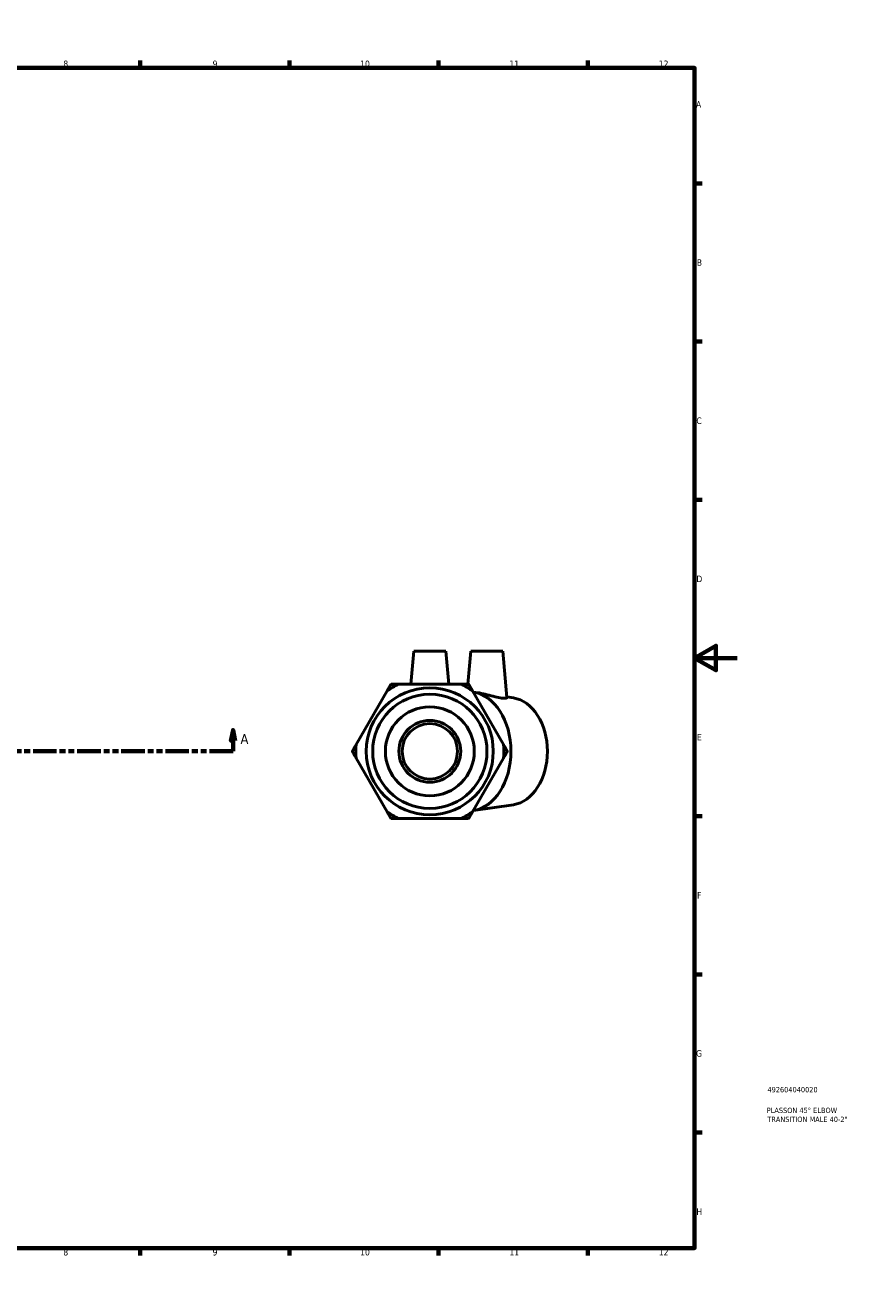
# Model space of a CAD drawing. Header units: millimetres. Extents: x 0 to 893, y -172 to 594.
# Tile 3 of 3: x 507 to 893, y 0 to 594. Entities that reach past the tile are written whole.
import ezdxf

# ---------------------------------------------------------------- set-up
doc = ezdxf.new("R2010")
doc.units = ezdxf.units.MM
doc.linetypes.add('DOUBLE_DASH_CHAIN', pattern=[1.2403, 0.6614, -0.0827, 0.1654, -0.0827, 0.1654, -0.0827])
for name, color, linetype, lineweight in [('Border (ANSI)', 7, 'Continuous', 70), ('Section Line (ANSI)', 7, 'DOUBLE_DASH_CHAIN', 70), ('Title (ISO)', 7, 'Continuous', 50), ('Visible (ANSI)', 7, 'Continuous', 50)]:
    doc.layers.add(name, color=color, linetype=linetype, lineweight=lineweight)
doc.styles.add('Label Text (ANSI)', font='tahoma.ttf')
doc.styles.add('Note Text (ANSI)', font='tahoma.ttf')
doc.styles.add('Note Text (ISO)', font='tahoma.ttf')

# ---------------------------------------------------------------- blocks, each defined once
blk = doc.blocks.new('Borders Default Border')
at = {"layer": 'Border (ANSI)'}
for p, q in [((70.08, 574), (70.08, 577.45)), ((140.17, 574), (140.17, 577.45)), ((210.25, 574), (210.25, 577.45)), ((280.33, 574), (280.33, 577.45)), ((350.42, 574), (350.42, 577.45)), ((490.58, 574), (490.58, 577.45)), ((560.67, 574), (560.67, 577.45)), ((630.75, 574), (630.75, 577.45)), ((700.83, 574), (700.83, 577.45)), ((770.92, 574), (770.92, 577.45)), ((20, 519.75), (16.55, 519.75)), ((821, 519.75), (824.45, 519.75)), ((20, 445.5), (16.55, 445.5)), ((821, 445.5), (824.45, 445.5)), ((20, 371.25), (16.55, 371.25)), ((821, 371.25), (824.45, 371.25)), ((20, 222.75), (16.55, 222.75)), ((821, 222.75), (824.45, 222.75)), ((20, 148.5), (16.55, 148.5)), ((821, 148.5), (824.45, 148.5)), ((20, 74.25), (16.55, 74.25)), ((821, 74.25), (824.45, 74.25)), ((70.08, 20), (70.08, 16.55)), ((140.17, 20), (140.17, 16.55)), ((210.25, 20), (210.25, 16.55)), ((280.33, 20), (280.33, 16.55)), ((350.42, 20), (350.42, 16.55)), ((490.58, 20), (490.58, 16.55)), ((560.67, 20), (560.67, 16.55)), ((630.75, 20), (630.75, 16.55)), ((700.83, 20), (700.83, 16.55)), ((770.92, 20), (770.92, 16.55))]:
    blk.add_line(p, q, dxfattribs=at)
at = {"layer": 'Border (ANSI)', "flags": 128}
for points in [[(420.5, 594), (420.5, 574), (414.73, 584), (426.27, 584), (420.5, 574)], [(20, 20), (20, 574), (821, 574), (821, 20), (20, 20)], [(0, 297), (20, 297), (10, 302.77), (10, 291.23), (20, 297)], [(841, 297), (821, 297), (831, 302.77), (831, 291.23), (821, 297)], [(420.5, 0), (420.5, 20), (414.73, 10), (426.27, 10), (420.5, 20)]]:
    blk.add_lwpolyline(points, dxfattribs=at)
at = {"layer": 'Border (ANSI)', "color": 230, "true_color": 0xff0080, "attachment_point": 7, "style": 'Note Text (ANSI)'}
for s, insert, char_height in [('1', (34.35, 574.4), 3.05), ('2', (104.2, 574.4), 3.05), ('3', (174.26, 574.34), 3.05), ('4', (244.23, 574.4), 3.05), ('5', (314.48, 574.34), 3.05), ('6', (384.49, 574.34), 3.05), ('7', (454.6, 574.4), 3.05), ('8', (524.63, 574.33), 3.05), ('9', (594.7, 574.34), 3.05), ('10', (663.96, 574.34), 3.048), ('11', (734.04, 574.4), 3.048), ('12', (804.13, 574.4), 3.048), ('A', (16.78, 555.35), 3.05), ('A', (821.63, 555.35), 3.05), ('B', (17.15, 481.1), 3.05), ('B', (821.99, 481.1), 3.05), ('C', (16.95, 406.8), 3.05), ('C', (821.8, 406.8), 3.05), ('D', (16.96, 332.6), 3.05), ('D', (821.81, 332.6), 3.05), ('E', (17.21, 258.35), 3.05), ('E', (822.05, 258.35), 3.05), ('F', (17.29, 184.1), 3.05), ('F', (822.14, 184.1), 3.05), ('G', (16.81, 109.79), 3.05), ('G', (821.66, 109.79), 3.05), ('H', (16.97, 35.6), 3.05), ('H', (821.81, 35.6), 3.05), ('1', (34.35, 16.55), 3.05), ('2', (104.2, 16.55), 3.05), ('3', (174.26, 16.49), 3.05), ('4', (244.23, 16.55), 3.05), ('5', (314.48, 16.49), 3.05), ('6', (384.49, 16.49), 3.05), ('7', (454.6, 16.55), 3.05), ('8', (524.63, 16.48), 3.05), ('9', (594.7, 16.49), 3.05), ('10', (663.96, 16.49), 3.048), ('11', (734.04, 16.55), 3.048), ('12', (804.13, 16.55), 3.048)]:
    blk.add_mtext(s, dxfattribs=dict(at, insert=insert, char_height=char_height))
blk = doc.blocks.new('Title Blocks ISO')
at = {"layer": 'Title (ISO)', "color": 232, "true_color": 0xca0064, "style": 'Note Text (ISO)'}
for tag, p in [('PART_NUMBER_001', (34.16, 73.13)), ('DESCRIPTION_001', (33.84, 63.4)), ('DESCRIPTION_002', (34.09, 59.18))]:
    blk.add_attdef(tag, p, '', height=2.5, dxfattribs=at)
blk = doc.blocks.new('2dTransSection0')
at = {"layer": 'Section Line (ANSI)', "linetype": 'Continuous'}
for p, q in [((303.5, 263.19), (302.5, 258.19)), ((303.5, 258.19), (303.5, 263.19)), ((304.5, 258.19), (303.5, 263.19)), ((604.35, 263.19), (603.35, 258.19)), ((604.35, 258.19), (604.35, 263.19)), ((605.35, 258.19), (604.35, 263.19)), ((302.5, 258.19), (304.5, 258.19)), ((303.5, 253.19), (303.5, 258.19)), ((603.35, 258.19), (605.35, 258.19)), ((604.35, 253.19), (604.35, 258.19)), ((303.5, 253.19), (314.6, 253.19)), ((593.26, 253.19), (604.35, 253.19))]:
    blk.add_line(p, q, dxfattribs=at)
at = {"layer": 'Section Line (ANSI)', "linetype": 'DOUBLE_DASH_CHAIN', "ltscale": 16.686979}
blk.add_line((303.5, 253.19), (604.35, 253.19), dxfattribs=at)
at = {"layer": 'Section Line (ANSI)', "linetype": 'Continuous', "flags": 128}
for points in [[(304.5, 258.19), (303.5, 263.19), (302.5, 258.19), (304.5, 258.19)], [(605.35, 258.19), (604.35, 263.19), (603.35, 258.19), (605.35, 258.19)]]:
    blk.add_lwpolyline(points, dxfattribs=at)
at = {"layer": 'Section Line (ANSI)'}
for points in [[(304.5, 258.19), (303.5, 263.19), (302.5, 258.19), (304.5, 258.19)], [(605.35, 258.19), (604.35, 263.19), (603.35, 258.19), (605.35, 258.19)]]:
    blk.add_solid(points, dxfattribs=at)
at = {"layer": 'Section Line (ANSI)', "char_height": 4.57, "attachment_point": 7, "style": 'Label Text (ANSI)'}
for insert in [(296.14, 256.69), (607.82, 256.69)]:
    blk.add_mtext('A', dxfattribs=dict(at, insert=insert))

msp = doc.modelspace()

# ---------------------------------------------------------------- linework, layer by layer
at = {"layer": 'Visible (ANSI)'}
for p, q in [((689.185, 300.189), (687.831, 284.712)), ((689.185, 300.189), (704.185, 300.189)), ((704.185, 300.189), (705.539, 284.712)), ((715.914, 300.189), (714.56, 284.712)), ((715.914, 300.189), (730.914, 300.189)), ((730.914, 300.189), (732.82, 278.395)), ((676.661, 281.553), (662.109, 256.348)), ((711.237, 284.712), (682.133, 284.712)), ((731.261, 256.348), (716.709, 281.553)), ((719.258, 280.705), (717.007, 281.037)), ((735.887, 278.253), (732.793, 278.709)), ((662.109, 250.03), (676.661, 224.825)), ((716.709, 224.825), (731.261, 250.03)), ((735.887, 228.125), (717.007, 225.341)), ((682.133, 221.666), (711.237, 221.666))]:
    msp.add_line(p, q, dxfattribs=at)
for radius in [29.807, 26.826, 20.865, 14.5, 13]:
    msp.add_circle((696.685, 253.189), radius, dxfattribs=at)
for start, end in [(114.779177, 125.220823), (54.779177, 65.220823), (174.779177, 185.220823), (354.779177, 5.220823), (234.779177, 245.220823), (294.779177, 305.220823)]:
    msp.add_arc((696.685, 253.189), 34.72, start, end, dxfattribs=at)
for centre, major_axis, start_param, end_param in [((714.947, 253.189), (0, -28), 0.1042155, 3.0373772), ((734.039, 253.189), (0, -25.2), 0.1038905, 3.0377022)]:
    msp.add_ellipse(centre, major_axis=major_axis, ratio=0.7071068, start_param=start_param, end_param=end_param, dxfattribs=at)
for points in [[(678.485, 284.712), (677.551, 283.095), (676.661, 281.553)], [(682.133, 284.712), (680.352, 284.712), (678.485, 284.712)], [(714.885, 284.712), (713.018, 284.712), (711.237, 284.712)], [(716.709, 281.553), (715.819, 283.095), (714.885, 284.712)], [(662.109, 256.348), (661.219, 254.806), (660.285, 253.189)], [(733.085, 253.189), (732.151, 254.806), (731.261, 256.348)], [(660.285, 253.189), (661.219, 251.572), (662.109, 250.03)], [(731.261, 250.03), (732.151, 251.572), (733.085, 253.189)], [(676.661, 224.825), (677.551, 223.283), (678.485, 221.666)], [(678.485, 221.666), (680.352, 221.666), (682.133, 221.666)], [(711.237, 221.666), (713.018, 221.666), (714.885, 221.666)], [(714.885, 221.666), (715.819, 223.283), (716.709, 224.825)]]:
    msp.add_rational_spline(points, [1, 1.001318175, 1], degree=2, dxfattribs=at)
msp.add_open_spline([(732.82, 278.395), (732.83, 278.271), (732.64, 278.153), (731.81, 278.051), (731.147, 278.079), (729.53, 278.309), (728.456, 278.539), (726.104, 279.125), (724.825, 279.473), (722.449, 280.077), (721.189, 280.374), (719.761, 280.627), (719.507, 280.668), (719.258, 280.704)], degree=3, knots=[2.0891409, 2.0891409, 2.0891409, 2.0891409, 2.416918, 2.416918, 2.7604596, 2.7604596, 3.1327612, 3.1327612, 3.5050628, 3.5050628, 3.8682146, 3.8682146, 3.9486381, 3.9486381, 3.9486381, 3.9486381], dxfattribs=at)

# ---------------------------------------------------------------- block references
msp.add_blockref('Borders Default Border', (0, 0))
msp.add_blockref('Title Blocks ISO', (821, 20)).add_auto_attribs({'PART_NUMBER_001': '492604040020', 'DESCRIPTION_001': 'PLASSON 45° ELBOW', 'DESCRIPTION_002': 'TRANSITION MALE 40-2"'})
at = {"layer": 'Section Line (ANSI)'}
msp.add_blockref('2dTransSection0', (0, 0), dxfattribs=at)

doc.saveas('drawing.dxf')
